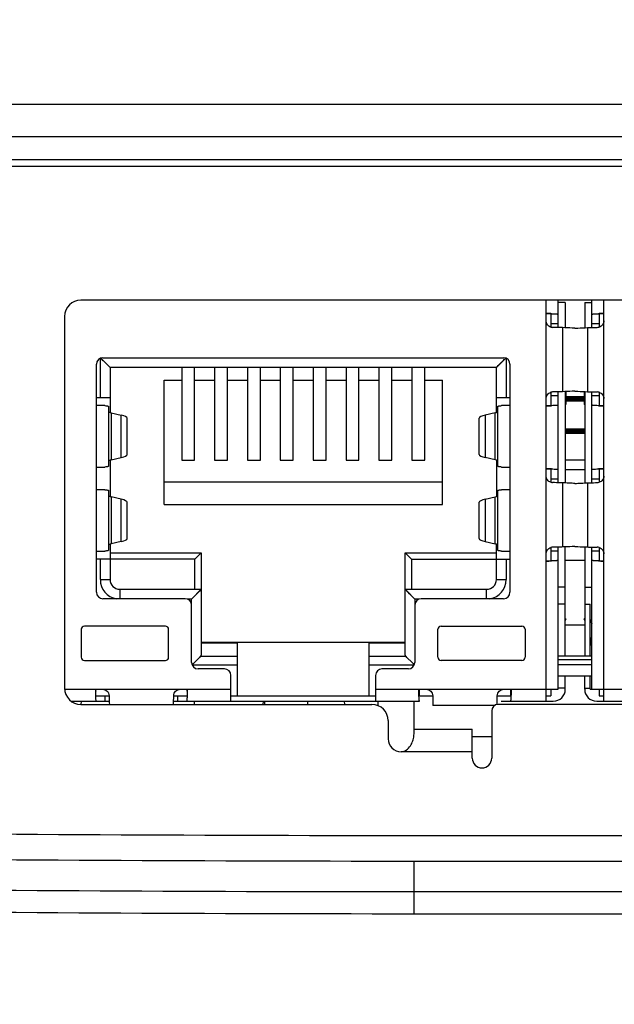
# Model space of a CAD drawing. Header units: millimetres. Extents: x 0 to 1682, y 0 to 1188.
# Tile 4 of 59: x 498 to 516, y 204 to 234. Entities that reach past the tile are written whole.
import ezdxf

# ---------------------------------------------------------------- set-up
doc = ezdxf.new("R2010")
doc.units = ezdxf.units.MM
doc.header["$LTSCALE"] = 92.51
doc.layers.get('0').update_dxf_attribs({"linetype": 'CONTINUOUS'})
for name, color, linetype in [('2D_TOPRT1950WD-DIM', 7, 'CONTINUOUS'), ('936283721-SHAPE', 7, 'CONTINUOUS'), ('CONNECTOR_GUIDE-RTW-SHAPE', 7, 'CONTINUOUS'), ('CPU_RP50_V00_TOPR-SHAPE', 7, 'CONTINUOUS'), ('HEATSINK_RTW-SHAPE', 7, 'CONTINUOUS'), ('REAR_CASE-RT1951WD-SHAPE', 7, 'CONTINUOUS')]:
    doc.layers.add(name, color=color, linetype=linetype)
doc.styles.get("Standard").update_dxf_attribs({"font": 'gothic.ttf'})
doc.dimstyles.new('DIMSTYLE_1', dxfattribs={"dimtxt": 7, "dimasz": 7, "dimexe": 1.5, "dimexo": 1, "dimgap": 0.875, "dimtad": 1, "dimdec": 5, "dimdsep": 46, "dimtxsty": 'STANDARD', "dimblk": '_FILLED', "dimblk1": '_FILLED', "dimblk2": '_FILLED', "dimcen": 0.09, "dimadec": 5, "dimazin": 2, "dimtp": 0.8, "dimtm": 0.8, "dimtfac": 1, "dimtdec": 5, "dimtofl": 0, "dimtmove": 0, "dimatfit": 3, "dimldrblk": '_FILLED', "dimfxl": 1, "dimtolj": 1, "dimarcsym": 0})

# ---------------------------------------------------------------- blocks, each defined once
blk = doc.blocks.new('_FILLED')
at = {"color": 0, "linetype": 'ByBlock'}
blk.add_solid([(0, 0), (-1, 0.2143), (-1, -0.2143)], dxfattribs=at)
blk = doc.blocks.new('*D6')
at = {"layer": '2D_TOPRT1950WD-DIM', "color": 2, "linetype": 'Continuous'}
for p, q in [((339.023, 254.526), (339.023, 144.256)), ((801.023, 254.526), (801.023, 144.256)), ((339.023, 147.256), (570.023, 147.256)), ((801.023, 147.256), (570.023, 147.256))]:
    blk.add_line(p, q, dxfattribs=at)
at = {"layer": '2D_TOPRT1950WD-DIM', "color": 2, "linetype": 'Continuous', "xscale": 7, "yscale": 7, "zscale": 7, "rotation": 180}
blk.add_blockref('_FILLED', (339.023, 147.256), dxfattribs=at)
at = {"layer": '2D_TOPRT1950WD-DIM', "color": 2, "linetype": 'Continuous', "xscale": 7, "yscale": 7, "zscale": 7}
blk.add_blockref('_FILLED', (801.023, 147.256), dxfattribs=at)
at = {"layer": '2D_TOPRT1950WD-DIM', "color": 2, "linetype": 'Continuous', "insert": (570.023, 156.006), "char_height": 7, "width": 16.1, "attachment_point": 2, "line_spacing_factor": 0.9}
blk.add_mtext('462', dxfattribs=at)

msp = doc.modelspace()

# ---------------------------------------------------------------- linework, layer by layer
at = {"layer": '936283721-SHAPE', "color": 7, "linetype": 'Continuous'}
for p, q in [((514.108332, 213.275973), (514.108332, 225.675973)), ((514.478332, 224.831632), (514.478332, 225.675973)), ((514.698332, 225.605973), (514.478332, 225.605973)), ((514.698332, 225.605973), (514.698332, 224.823523)), ((515.298332, 225.602973), (515.298332, 224.823526)), ((515.298332, 225.602973), (515.518332, 225.602973)), ((515.518332, 224.831632), (515.518332, 225.675973)), ((515.888332, 213.275973), (515.888332, 225.675973)), ((514.248332, 225.250683), (514.110782, 225.250683)), ((514.248332, 225.250683), (514.248332, 224.844722)), ((515.748332, 225.250683), (515.748332, 224.8447)), ((515.885882, 225.250683), (515.748332, 225.250683)), ((514.248332, 224.952145), (514.478332, 224.952145)), ((514.612709, 224.827312), (514.612709, 222.844635)), ((515.383959, 224.827314), (515.383959, 222.844633)), ((515.518332, 224.952145), (515.748332, 224.952145)), ((500.328332, 222.665973), (500.328332, 223.878617)), ((500.368451, 223.855863), (500.340608, 223.883699)), ((500.628332, 223.595973), (500.340616, 223.883737)), ((500.419564, 223.804752), (500.376923, 223.84757)), ((500.408332, 223.895973), (512.788332, 223.895973)), ((512.568332, 223.595973), (512.856115, 223.883709)), ((512.777111, 223.804741), (512.819928, 223.847382)), ((512.868332, 223.878617), (512.868332, 222.665973)), ((500.208332, 216.645973), (500.208332, 223.695973)), ((500.628332, 223.595973), (500.628332, 222.203364)), ((512.568332, 223.595973), (500.628332, 223.595973)), ((502.842132, 223.595973), (502.842132, 223.560007)), ((502.842332, 223.560007), (502.842332, 220.731817)), ((503.242332, 220.731817), (503.242332, 223.560007)), ((503.242532, 223.560007), (503.242532, 223.595973)), ((503.858132, 223.595973), (503.858132, 223.560007)), ((503.858332, 223.560007), (503.858332, 220.731817)), ((504.258332, 220.731817), (504.258332, 223.560007)), ((504.258532, 223.560007), (504.258532, 223.595973)), ((504.874132, 223.595973), (504.874132, 223.560007)), ((504.874332, 223.560007), (504.874332, 220.731817)), ((505.274332, 220.731817), (505.274332, 223.560007)), ((505.274532, 223.560007), (505.274532, 223.595973)), ((505.890132, 223.595973), (505.890132, 223.560007)), ((505.890332, 223.560007), (505.890332, 220.731817)), ((506.290332, 220.731817), (506.290332, 223.560007)), ((506.290532, 223.560007), (506.290532, 223.595973)), ((506.906132, 223.595973), (506.906132, 223.560007)), ((506.906332, 223.560007), (506.906332, 220.731817)), ((507.306332, 220.731817), (507.306332, 223.560007)), ((507.306532, 223.560007), (507.306532, 223.595973)), ((507.922132, 223.595973), (507.922132, 223.560007)), ((507.922332, 223.560007), (507.922332, 220.731817)), ((508.322332, 220.731817), (508.322332, 223.560007)), ((508.322532, 223.560007), (508.322532, 223.595973)), ((508.938132, 223.595973), (508.938132, 223.560007)), ((508.938332, 223.560007), (508.938332, 220.731817)), ((509.338332, 220.731817), (509.338332, 223.560007)), ((509.338532, 223.560007), (509.338532, 223.595973)), ((509.954132, 223.595973), (509.954132, 223.560007)), ((509.954332, 223.560007), (509.954332, 220.731817)), ((510.354332, 220.731817), (510.354332, 223.560007)), ((510.354532, 223.560007), (510.354532, 223.595973)), ((512.568332, 222.203313), (512.568332, 223.595973)), ((512.988332, 223.695973), (512.988332, 216.645973)), ((502.298332, 219.355973), (502.298332, 223.205973)), ((502.298332, 223.205973), (502.842332, 223.205973)), ((503.242332, 223.205973), (503.858332, 223.205973)), ((504.258332, 223.205973), (504.874332, 223.205973)), ((505.274332, 223.205973), (505.890332, 223.205973)), ((506.290332, 223.205973), (506.906332, 223.205973)), ((507.306332, 223.205973), (507.922332, 223.205973)), ((508.322332, 223.205973), (508.938332, 223.205973)), ((509.338332, 223.205973), (509.954332, 223.205973)), ((510.354332, 223.205973), (510.898332, 223.205973)), ((510.898332, 219.355973), (510.898332, 223.205973)), ((500.208332, 222.665973), (500.628332, 222.665973)), ((512.568332, 222.665973), (512.988332, 222.665973)), ((514.248332, 222.827247), (514.248332, 222.421263)), ((514.478332, 222.719802), (514.248332, 222.719802)), ((514.478332, 220.031632), (514.478332, 222.840315)), ((514.698332, 222.84842), (514.698332, 220.023523)), ((514.718332, 222.849305), (514.718332, 222.445973)), ((515.278332, 222.849309), (515.278332, 222.445973)), ((515.298332, 222.848423), (515.298332, 220.023526)), ((515.518332, 220.031632), (515.518332, 222.840315)), ((515.748332, 222.719802), (515.518332, 222.719802)), ((515.748332, 222.827224), (515.748332, 222.421263)), ((500.469961, 222.415463), (500.208332, 222.415463)), ((500.578332, 222.394442), (500.578332, 220.537505)), ((512.618332, 220.537505), (512.618332, 222.394442)), ((512.988332, 222.415463), (512.726702, 222.415463)), ((514.110782, 222.421263), (514.248332, 222.421263)), ((514.698332, 222.445973), (514.718332, 222.445973)), ((515.298332, 222.445973), (515.278332, 222.445973)), ((515.748332, 222.421263), (515.885882, 222.421263)), ((500.664029, 222.193403), (500.664029, 220.738544)), ((500.664029, 222.193403), (500.969456, 222.120938)), ((500.969456, 220.811009), (500.969456, 222.120938)), ((501.157401, 220.904371), (501.157401, 222.027575)), ((512.039263, 220.904371), (512.039263, 222.027575)), ((512.532635, 222.193403), (512.227208, 222.120938)), ((512.227208, 222.120938), (512.227208, 220.811009)), ((512.532635, 220.738544), (512.532635, 222.193403)), ((500.628332, 220.728634), (500.628332, 219.603313)), ((500.664029, 220.738544), (500.969456, 220.811009)), ((502.842332, 220.731817), (503.242332, 220.731817)), ((503.858332, 220.731817), (504.258332, 220.731817)), ((504.874332, 220.731817), (505.274332, 220.731817)), ((505.890332, 220.731817), (506.290332, 220.731817)), ((506.906332, 220.731817), (507.306332, 220.731817)), ((507.922332, 220.731817), (508.322332, 220.731817)), ((508.938332, 220.731817), (509.338332, 220.731817)), ((509.954332, 220.731817), (510.354332, 220.731817)), ((512.532635, 220.738544), (512.227208, 220.811009)), ((512.568332, 220.728583), (512.568332, 219.603364)), ((500.208332, 220.516484), (500.469961, 220.516484)), ((512.726702, 220.516484), (512.988332, 220.516484)), ((514.248332, 220.450683), (514.110782, 220.450683)), ((514.248332, 220.450683), (514.248332, 220.044722)), ((515.748332, 220.450683), (515.748332, 220.0447)), ((515.885882, 220.450683), (515.748332, 220.450683)), ((514.248332, 220.152145), (514.478332, 220.152145)), ((515.518332, 220.152145), (515.748332, 220.152145)), ((500.469961, 219.815463), (500.208332, 219.815463)), ((502.298332, 220.055973), (510.898332, 220.055973)), ((512.988332, 219.815463), (512.726702, 219.815463)), ((514.612709, 220.027312), (514.612709, 218.044635)), ((515.383959, 220.027314), (515.383959, 218.044633)), ((500.578332, 219.794442), (500.578332, 217.937505)), ((500.664029, 219.593403), (500.664029, 218.138544)), ((500.969456, 219.520938), (500.664029, 219.593403)), ((500.969456, 218.211009), (500.969456, 219.520938)), ((512.227208, 219.520938), (512.532635, 219.593403)), ((512.227208, 219.520938), (512.227208, 218.211009)), ((512.532635, 218.138544), (512.532635, 219.593403)), ((512.618332, 217.937505), (512.618332, 219.794442)), ((501.157401, 218.304371), (501.157401, 219.427575)), ((502.298332, 219.355973), (510.898332, 219.355973)), ((512.039263, 218.304371), (512.039263, 219.427575)), ((500.628332, 218.128583), (500.628332, 217.035973)), ((500.969456, 218.211009), (500.664029, 218.138544)), ((512.227208, 218.211009), (512.532635, 218.138544)), ((512.568332, 217.035973), (512.568332, 218.128634)), ((514.248332, 218.027247), (514.248332, 217.621263)), ((514.478332, 213.645973), (514.478332, 218.040315)), ((514.698332, 214.675973), (514.698332, 218.04842)), ((515.298332, 218.048423), (515.298332, 214.675973)), ((515.518332, 213.645973), (515.518332, 218.040315)), ((515.748332, 218.027224), (515.748332, 217.621263)), ((500.208332, 217.916484), (500.469961, 217.916484)), ((500.628332, 217.865973), (503.448332, 217.865973)), ((503.448332, 217.865973), (503.248332, 217.665973)), ((503.448332, 217.865973), (503.448332, 214.702063)), ((509.748332, 214.702063), (509.748332, 217.865973)), ((509.948332, 217.665973), (509.748332, 217.865973)), ((509.748332, 217.865973), (512.568332, 217.865973)), ((512.726702, 217.916484), (512.988332, 217.916484)), ((514.478332, 217.919802), (514.248332, 217.919802)), ((515.748332, 217.919802), (515.518332, 217.919802)), ((503.248332, 217.665973), (500.208332, 217.665973)), ((500.328332, 217.035973), (500.328332, 217.665973)), ((503.248332, 216.735973), (503.248332, 217.665973)), ((509.948332, 217.665973), (509.948332, 216.735973)), ((509.948332, 217.665973), (512.988332, 217.665973)), ((512.868332, 217.665973), (512.868332, 217.035973)), ((514.110435, 217.621262), (514.248332, 217.621263)), ((515.748332, 217.621263), (515.885882, 217.621263)), ((500.328332, 217.035973), (500.628332, 217.035973)), ((512.568332, 217.035973), (512.868332, 217.035973)), ((514.698332, 216.80412), (514.478332, 216.80412)), ((515.298332, 216.80412), (515.518332, 216.80412)), ((500.928332, 216.735973), (500.928332, 216.445973)), ((500.928332, 216.735973), (503.448332, 216.735973)), ((503.448332, 216.735973), (503.148332, 216.435973)), ((503.340531, 216.628547), (503.275005, 216.562438)), ((509.748332, 216.735973), (510.048332, 216.435973)), ((509.748332, 216.735973), (512.268332, 216.735973)), ((509.855759, 216.628172), (509.921868, 216.562646)), ((512.268332, 216.445973), (512.268332, 216.735973)), ((502.948332, 216.445973), (500.408332, 216.445973)), ((503.148332, 216.435973), (503.010683, 216.435973)), ((503.148332, 214.475973), (503.148332, 216.435973)), ((510.048332, 216.435973), (510.048332, 214.475973)), ((510.185982, 216.435973), (510.048332, 216.435973)), ((512.788332, 216.445973), (510.248332, 216.445973)), ((514.698332, 216.275973), (514.478332, 216.275973)), ((515.298332, 216.275973), (515.468332, 216.275973)), ((515.468332, 214.675973), (515.468332, 216.275973)), ((502.338332, 215.598973), (499.838332, 215.598973)), ((510.858332, 215.598973), (513.358332, 215.598973)), ((514.718332, 215.822889), (514.698332, 215.768979)), ((514.698332, 215.822889), (514.718332, 215.822889)), ((515.298332, 215.768979), (515.278332, 215.822889)), ((515.298332, 215.822889), (515.278332, 215.822889)), ((515.468332, 215.799497), (515.518332, 215.664723)), ((499.738332, 215.498973), (499.738332, 214.638973)), ((502.438332, 214.638973), (502.438332, 215.498973)), ((510.758332, 214.638973), (510.758332, 215.498973)), ((513.458332, 215.498973), (513.458332, 214.638973)), ((509.748332, 215.095973), (503.448332, 215.095973)), ((504.563332, 215.065973), (503.448332, 215.065973)), ((504.563332, 213.441701), (504.563332, 215.065973)), ((508.633332, 213.441701), (508.633332, 215.065973)), ((509.748332, 215.065973), (508.633332, 215.065973)), ((503.433649, 214.671941), (503.205073, 214.44337)), ((503.433649, 214.671941), (504.563332, 214.671941)), ((508.633332, 214.671941), (509.763015, 214.671941)), ((510.00345, 214.43151), (509.763015, 214.671941)), ((499.838332, 214.538973), (502.338332, 214.538973)), ((503.204896, 214.443552), (503.163304, 214.401693)), ((503.205073, 214.44337), (503.163378, 214.401671)), ((504.563332, 214.386625), (503.169585, 214.386625)), ((503.255158, 214.493458), (503.204896, 214.443552)), ((510.02708, 214.386625), (508.633332, 214.386625)), ((509.991683, 214.443636), (509.941374, 214.493591)), ((510.03336, 214.401693), (509.991683, 214.443636)), ((510.033286, 214.401671), (510.00345, 214.43151)), ((513.358332, 214.538973), (510.858332, 214.538973)), ((504.163332, 214.275973), (503.348332, 214.275973)), ((504.363332, 213.275973), (504.363332, 214.075973)), ((508.833332, 214.075973), (508.833332, 213.275973)), ((509.848332, 214.275973), (509.033332, 214.275973)), ((514.698332, 213.645973), (514.698332, 214.060585)), ((515.298332, 213.645973), (515.298332, 214.060585)), ((515.468332, 213.645973), (515.468332, 214.060585)), ((499.223332, 213.645973), (504.363332, 213.645973)), ((500.183622, 213.441645), (500.183622, 213.583523)), ((500.183622, 213.441644), (500.599625, 213.441644)), ((500.48216, 213.275973), (500.48216, 213.443514)), ((502.597039, 213.441644), (503.013042, 213.441644)), ((502.714504, 213.443514), (502.714504, 213.275973)), ((503.013042, 213.583523), (503.013042, 213.441645)), ((504.363332, 213.441644), (504.563332, 213.441644)), ((504.563332, 213.445973), (508.633332, 213.445973)), ((508.633332, 213.441644), (508.833332, 213.441644)), ((508.833332, 213.645973), (514.478332, 213.645973)), ((510.183622, 213.583523), (510.183622, 213.441645)), ((510.183622, 213.441644), (510.599625, 213.441644)), ((512.597039, 213.441644), (513.013042, 213.441644)), ((513.013042, 213.441645), (513.013042, 213.583523)), ((514.108332, 213.441644), (514.248332, 213.441644)), ((514.248332, 213.645973), (514.248332, 213.441644)), ((514.698332, 213.675973), (514.478332, 213.675973)), ((515.298332, 213.675973), (515.468332, 213.675973)), ((515.468332, 213.645973), (521.163332, 213.645973)), ((515.748332, 213.645973), (515.748332, 213.441644)), ((515.748332, 213.441644), (515.888332, 213.441644)), ((499.424014, 213.275973), (500.603042, 213.275973)), ((502.593641, 213.275973), (510.194485, 213.275973)), ((512.513984, 213.142791), (510.607844, 213.142791)), ((512.714504, 213.275973), (514.328332, 213.275973)), ((515.668332, 213.275973), (517.28216, 213.275973)), ((512.423332, 212.175973), (511.823332, 212.175973))]:
    msp.add_line(p, q, dxfattribs=at)
for points in [[(500.572876, 223.651895), (500.520531, 223.7034), (500.455005, 223.769509)], [(512.624254, 223.651429), (512.675759, 223.703775), (512.741868, 223.7693)], [(500.628332, 223.595973), (500.62675, 223.597937), (500.619965, 223.604354), (500.607364, 223.616457), (500.572876, 223.651895)], [(512.568332, 223.595973), (512.570296, 223.597556), (512.576713, 223.60434), (512.588816, 223.616941), (512.624254, 223.651429)], [(503.427364, 216.715489), (503.392876, 216.680051), (503.340531, 216.628547)], [(503.448332, 216.735973), (503.44675, 216.734009), (503.439965, 216.727592), (503.427364, 216.715489)], [(509.748332, 216.735973), (509.750296, 216.734391), (509.756713, 216.727607), (509.768816, 216.715006)], [(509.768816, 216.715006), (509.804254, 216.680518), (509.855759, 216.628172)], [(503.433649, 214.671941), (503.416019, 214.65379), (503.392828, 214.631117)], [(509.803764, 214.631189), (509.780612, 214.653828), (509.763015, 214.671941)]]:
    msp.add_lwpolyline(points, dxfattribs=at)
for centre, radius, start, end in [((514.109596, 219.108402), 6.152573, 88.9427929, 90.0117734), ((514.129101, 220.176997), 5.0838, 88.3361774, 88.9403763), ((515.867569, 220.176704), 5.084093, 91.0594869, 91.6636164), ((515.887068, 219.108329), 6.152645, 89.9882314, 91.0570721), ((514.311066, 225.039288), 0.204535, 252.1309542, 269.2342332), ((515.685601, 225.039276), 0.204523, 270.7652652, 287.8678764), ((500.408332, 223.695973), 0.2, 90, 180), ((512.788332, 223.695973), 0.2, 0, 90), ((514.311063, 222.632676), 0.204517, 90.7647477, 107.8684179), ((515.685598, 222.632665), 0.204529, 72.1303739, 89.2341639), ((514.109596, 228.563601), 6.15263, 269.9882304, 271.0570983), ((514.129096, 227.495181), 5.084031, 271.0595134, 271.6636621), ((515.867561, 227.494888), 5.083738, 268.3361317, 268.9403496), ((515.887068, 228.563528), 6.152557, 268.9427665, 270.0117743), ((514.109596, 214.308418), 6.152557, 88.9427667, 90.0117743), ((514.129103, 215.377059), 5.083738, 88.3361317, 88.9403497), ((515.867568, 215.376766), 5.084031, 91.0595134, 91.6636621), ((515.887068, 214.308345), 6.15263, 89.9882305, 91.0570983), ((514.311066, 220.239288), 0.204535, 252.1309542, 269.2342332), ((515.685601, 220.239276), 0.204523, 270.7652652, 287.8678764), ((514.311063, 217.832676), 0.204517, 90.7647477, 107.8684179), ((515.685598, 217.832665), 0.204529, 72.1303739, 89.2341639), ((514.109596, 223.763617), 6.152645, 269.9882314, 271.0570721), ((514.129095, 222.695242), 5.084092, 271.0594869, 271.6636165), ((515.867563, 222.69495), 5.0838, 268.3361772, 268.940376), ((515.887068, 223.763543), 6.152571, 268.9427926, 270.0117733), ((500.928332, 217.035973), 0.6, 180, 260.12137), ((500.928332, 217.035973), 0.3, 180, 270), ((512.268332, 217.035973), 0.3, 270, 360), ((512.268332, 217.035973), 0.6, 279.8786744, 360), ((500.408332, 216.645973), 0.2, 180, 270), ((512.788332, 216.645973), 0.2, 270, 360), ((502.948332, 216.245973), 0.2, 0, 90), ((510.248332, 216.245973), 0.2, 90, 180), ((499.838332, 215.498973), 0.1, 90, 180), ((502.338332, 215.498973), 0.1, 0, 90), ((510.858332, 215.498973), 0.1, 90, 180), ((513.358332, 215.498973), 0.1, 0, 90), ((513.768332, 214.861817), 1.75, 0, 13.712491), ((499.838332, 214.638973), 0.1, 180, 270), ((502.338332, 214.638973), 0.1, 270, 360), ((510.858332, 214.638973), 0.1, 180, 270), ((513.358332, 214.638973), 0.1, 270, 360), ((503.348332, 214.475973), 0.2, 180, 270), ((509.848332, 214.475973), 0.2, 270, 360), ((504.163332, 214.075973), 0.2, 0, 90), ((509.033332, 214.075973), 0.2, 90, 180), ((514.328332, 213.645973), 0.37, 270, 360), ((515.668332, 213.645973), 0.37, 180, 270)]:
    msp.add_arc(centre, radius, start, end, dxfattribs=at)
for centre, major_axis, ratio, start_param, end_param in [((501.578332, 222.235973), (1, 0), 0.105104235, 3.141592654, 3.558606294), ((498.964276, 222.027575), (2.193126, 0), 0.105104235, 0, 0.41701364), ((514.232388, 222.027575), (2.193126, 0), 0.105104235, 2.724579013, 3.141592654), ((511.618332, 222.235973), (1, 0), 0.105104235, -0.41701364, 0), ((501.578332, 220.695973), (1, 0), 0.105104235, 2.724579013, 3.141592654), ((498.964276, 220.904371), (2.193126, 0), 0.105104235, -0.41701364, 0), ((514.232388, 220.904371), (2.193126, 0), 0.105104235, -3.141592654, -2.724579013), ((511.618332, 220.695973), (1, 0), 0.105104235, 0, 0.41701364), ((501.578332, 219.635973), (1, 0), 0.105104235, 3.141592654, 3.558606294), ((498.964276, 219.427575), (2.193126, 0), 0.105104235, 0, 0.41701364), ((514.232388, 219.427575), (2.193126, 0), 0.105104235, 2.724579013, 3.141592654), ((511.618332, 219.635973), (1, 0), 0.105104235, -0.41701364, 0), ((498.964276, 218.304371), (2.193126, 0), 0.105104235, -0.41701364, 0), ((514.232388, 218.304371), (2.193126, 0), 0.105104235, 3.141592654, 3.558606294), ((501.578332, 218.095973), (1, 0), 0.105104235, 2.724579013, 3.141592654), ((511.618332, 218.095973), (1, 0), 0.105104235, 0, 0.41701364), ((503.148332, 214.702063), (0.3, 0), 0.324919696, -0.314159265, 0), ((510.048332, 214.702063), (0.3, 0), 0.324919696, -3.141592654, -2.827433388), ((500.194484, 213.645973), (0, 0.2), 0.057167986, 1.570796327, 1.888356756), ((500.628458, 213.645973), (0, 0.69), 0.043660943, -4.418313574, -3.962300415), ((502.568206, 213.645973), (0, 0.69), 0.043660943, 3.962515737, 4.418313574), ((503.00218, 213.645973), (0, 0.2), 0.057167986, -1.888356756, -1.570796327), ((510.194484, 213.645973), (0, 0.2), 0.057167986, -4.71238898, -4.394828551), ((510.628458, 213.645973), (0, 0.69), 0.043660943, -4.418313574, -3.895164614), ((512.568206, 213.645973), (0, 0.69), 0.043660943, 3.956546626, 4.418313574), ((513.00218, 213.645973), (0, 0.2), 0.057167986, -1.888356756, -1.570796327)]:
    msp.add_ellipse(centre, major_axis=major_axis, ratio=ratio, start_param=start_param, end_param=end_param, dxfattribs=at)
for points, knots in [([(514.248306, 224.84462), (514.208834, 224.85737), (514.135837, 224.909111), (514.108332, 224.99448), (514.108332, 225.036164)], [0, 0, 0, 0, 0.498771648, 1, 1, 1, 1]), ([(514.27671, 225.258654), (514.304418, 225.257844), (514.353476, 225.255988), (514.410696, 225.252314), (514.445224, 225.248751), (514.462878, 225.246035), (514.472234, 225.243885), (514.478333, 225.241314), (514.478332, 225.23981)], [0, 0, 0, 0, 0.408367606, 0.724580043, 0.840454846, 0.925263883, 0.977845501, 1, 1, 1, 1]), ([(515.518332, 225.23981), (515.518331, 225.241314), (515.52443, 225.243885), (515.533787, 225.246035), (515.551443, 225.248752), (515.585974, 225.252314), (515.643199, 225.255988), (515.692261, 225.257845), (515.719971, 225.258654)], [0, 0, 0, 0, 0.022154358, 0.074736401, 0.159546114, 0.275421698, 0.591634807, 1, 1, 1, 1]), ([(515.888332, 225.036164), (515.888332, 224.994477), (515.860825, 224.909106), (515.787824, 224.857368), (515.748353, 224.844618)], [0, 0, 0, 0, 0.501244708, 1, 1, 1, 1]), ([(514.612951, 224.827304), (514.590309, 224.828223), (514.4888, 224.831832), (514.387237, 224.833805), (514.308332, 224.834772)], [0, 0, 0, 0, 0.223102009, 1, 1, 1, 1]), ([(514.998335, 224.808761), (514.968479, 224.810466), (514.840059, 224.817471), (514.711576, 224.823297), (514.612951, 224.827304)], [0, 0, 0, 0, 0.232518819, 1, 1, 1, 1]), ([(514.998267, 224.80876), (515.028128, 224.810465), (515.156571, 224.81747), (515.285076, 224.823296), (515.383718, 224.827304)], [0, 0, 0, 0, 0.232520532, 1, 1, 1, 1]), ([(515.383718, 224.827304), (515.40636, 224.828224), (515.507868, 224.831831), (515.609428, 224.833805), (515.688332, 224.834771)], [0, 0, 0, 0, 0.22310436, 1, 1, 1, 1]), ([(514.998397, 222.863187), (514.968536, 222.861481), (514.840095, 222.854476), (514.711592, 222.84865), (514.612952, 222.844643)], [0, 0, 0, 0, 0.232520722, 1, 1, 1, 1]), ([(514.998329, 222.863186), (515.028185, 222.86148), (515.156606, 222.854475), (515.285089, 222.84865), (515.383714, 222.844643)], [0, 0, 0, 0, 0.232518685, 1, 1, 1, 1]), ([(514.108332, 222.635783), (514.108332, 222.677469), (514.135839, 222.762841), (514.20884, 222.814579), (514.248311, 222.827328)], [0, 0, 0, 0, 0.501244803, 1, 1, 1, 1]), ([(514.612952, 222.844643), (514.59031, 222.843723), (514.488801, 222.840115), (514.38724, 222.838142), (514.308335, 222.837175)], [0, 0, 0, 0, 0.223102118, 1, 1, 1, 1]), ([(515.383714, 222.844643), (515.406356, 222.843723), (515.507864, 222.840115), (515.609425, 222.838142), (515.688329, 222.837175)], [0, 0, 0, 0, 0.223100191, 1, 1, 1, 1]), ([(515.748358, 222.827327), (515.78783, 222.814576), (515.860827, 222.762836), (515.888332, 222.677467), (515.888332, 222.635783)], [0, 0, 0, 0, 0.4987716, 1, 1, 1, 1]), ([(500.469961, 222.415463), (500.485313, 222.413892), (500.511627, 222.410987), (500.547056, 222.405908), (500.565429, 222.401714), (500.578332, 222.39739), (500.578332, 222.394442)], [0, 0, 0, 0, 0.415400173, 0.725993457, 0.920639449, 1, 1, 1, 1]), ([(512.618332, 222.394442), (512.618332, 222.39739), (512.631235, 222.401714), (512.649608, 222.405908), (512.685037, 222.410987), (512.711351, 222.413892), (512.726702, 222.415463)], [0, 0, 0, 0, 0.079360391, 0.274006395, 0.584599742, 1, 1, 1, 1]), ([(514.478332, 222.432137), (514.478335, 222.430634), (514.472235, 222.428061), (514.462881, 222.425912), (514.445224, 222.423195), (514.410694, 222.419633), (514.35347, 222.415958), (514.304407, 222.414102), (514.276697, 222.413293)], [0, 0, 0, 0, 0.022146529, 0.074724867, 0.159532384, 0.275406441, 0.591623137, 1, 1, 1, 1]), ([(515.71995, 222.413293), (515.692242, 222.414102), (515.643184, 222.415959), (515.585964, 222.419633), (515.551437, 222.423195), (515.533782, 222.425913), (515.524428, 222.428061), (515.518329, 222.430634), (515.518332, 222.432137)], [0, 0, 0, 0, 0.408379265, 0.724595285, 0.840468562, 0.925275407, 0.977853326, 1, 1, 1, 1]), ([(500.578332, 220.537505), (500.578332, 220.534557), (500.565429, 220.530233), (500.547056, 220.526038), (500.511627, 220.52096), (500.485313, 220.518054), (500.469961, 220.516484)], [0, 0, 0, 0, 0.079360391, 0.274006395, 0.584599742, 1, 1, 1, 1]), ([(512.726702, 220.516484), (512.711351, 220.518054), (512.685037, 220.52096), (512.649608, 220.526038), (512.631235, 220.530232), (512.618332, 220.534557), (512.618332, 220.537505)], [0, 0, 0, 0, 0.415400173, 0.725993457, 0.920639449, 1, 1, 1, 1]), ([(514.276714, 220.458653), (514.304422, 220.457844), (514.35348, 220.455987), (514.4107, 220.452313), (514.445227, 220.448751), (514.462882, 220.446034), (514.472236, 220.443885), (514.478335, 220.441313), (514.478332, 220.439809)], [0, 0, 0, 0, 0.408379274, 0.724595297, 0.840468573, 0.925275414, 0.977853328, 1, 1, 1, 1]), ([(515.518332, 220.439809), (515.518329, 220.441313), (515.524429, 220.443885), (515.533783, 220.446034), (515.55144, 220.448752), (515.58597, 220.452314), (515.643194, 220.455988), (515.692257, 220.457845), (515.719967, 220.458654)], [0, 0, 0, 0, 0.02214653, 0.074724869, 0.159532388, 0.275406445, 0.59162314, 1, 1, 1, 1]), ([(514.248306, 220.04462), (514.208834, 220.05737), (514.135837, 220.109111), (514.108332, 220.19448), (514.108332, 220.236164)], [0, 0, 0, 0, 0.498771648, 1, 1, 1, 1]), ([(515.888332, 220.236164), (515.888332, 220.194477), (515.860825, 220.109106), (515.787824, 220.057368), (515.748353, 220.044618)], [0, 0, 0, 0, 0.501244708, 1, 1, 1, 1]), ([(500.469961, 219.815463), (500.485313, 219.813892), (500.511627, 219.810987), (500.547056, 219.805908), (500.565429, 219.801714), (500.578332, 219.79739), (500.578332, 219.794442)], [0, 0, 0, 0, 0.415400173, 0.725993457, 0.920639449, 1, 1, 1, 1]), ([(512.618332, 219.794442), (512.618332, 219.79739), (512.631235, 219.801714), (512.649608, 219.805908), (512.685037, 219.810987), (512.711351, 219.813892), (512.726702, 219.815463)], [0, 0, 0, 0, 0.079360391, 0.274006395, 0.584599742, 1, 1, 1, 1]), ([(514.612951, 220.027304), (514.590309, 220.028223), (514.4888, 220.031832), (514.387237, 220.033805), (514.308332, 220.034772)], [0, 0, 0, 0, 0.223102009, 1, 1, 1, 1]), ([(514.998335, 220.008761), (514.968479, 220.010466), (514.840059, 220.017471), (514.711576, 220.023297), (514.612951, 220.027304)], [0, 0, 0, 0, 0.232518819, 1, 1, 1, 1]), ([(514.998267, 220.00876), (515.028128, 220.010465), (515.156571, 220.01747), (515.285076, 220.023296), (515.383718, 220.027304)], [0, 0, 0, 0, 0.232520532, 1, 1, 1, 1]), ([(515.383718, 220.027304), (515.40636, 220.028224), (515.507868, 220.031831), (515.609428, 220.033805), (515.688332, 220.034771)], [0, 0, 0, 0, 0.22310436, 1, 1, 1, 1]), ([(514.108332, 217.835783), (514.108332, 217.877469), (514.135839, 217.962841), (514.20884, 218.014579), (514.248311, 218.027328)], [0, 0, 0, 0, 0.501244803, 1, 1, 1, 1]), ([(514.612952, 218.044643), (514.59031, 218.043723), (514.488801, 218.040115), (514.38724, 218.038142), (514.308335, 218.037175)], [0, 0, 0, 0, 0.223102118, 1, 1, 1, 1]), ([(514.998397, 218.063187), (514.968536, 218.061481), (514.840095, 218.054476), (514.711592, 218.04865), (514.612952, 218.044643)], [0, 0, 0, 0, 0.232520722, 1, 1, 1, 1]), ([(514.998329, 218.063186), (515.028185, 218.06148), (515.156606, 218.054475), (515.285089, 218.04865), (515.383714, 218.044643)], [0, 0, 0, 0, 0.232518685, 1, 1, 1, 1]), ([(515.383714, 218.044643), (515.406356, 218.043723), (515.507864, 218.040115), (515.609425, 218.038142), (515.688329, 218.037175)], [0, 0, 0, 0, 0.223100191, 1, 1, 1, 1]), ([(515.748358, 218.027327), (515.78783, 218.014576), (515.860827, 217.962836), (515.888332, 217.877467), (515.888332, 217.835783)], [0, 0, 0, 0, 0.4987716, 1, 1, 1, 1]), ([(500.578332, 217.937505), (500.578332, 217.934557), (500.565429, 217.930233), (500.547056, 217.926038), (500.511627, 217.92096), (500.485313, 217.918054), (500.469961, 217.916484)], [0, 0, 0, 0, 0.079360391, 0.274006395, 0.584599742, 1, 1, 1, 1]), ([(512.726702, 217.916484), (512.711351, 217.918054), (512.685037, 217.92096), (512.649608, 217.926038), (512.631235, 217.930232), (512.618332, 217.934557), (512.618332, 217.937505)], [0, 0, 0, 0, 0.415400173, 0.725993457, 0.920639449, 1, 1, 1, 1]), ([(514.478332, 217.632136), (514.478333, 217.630632), (514.472234, 217.628062), (514.462877, 217.625911), (514.44522, 217.623195), (514.41069, 217.619632), (514.353465, 217.615958), (514.304403, 217.614102), (514.276693, 217.613292)], [0, 0, 0, 0, 0.02215376, 0.074736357, 0.159546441, 0.275421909, 0.591634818, 1, 1, 1, 1]), ([(515.719954, 217.613293), (515.692246, 217.614102), (515.643188, 217.615959), (515.585968, 217.619633), (515.55144, 217.623195), (515.533785, 217.625911), (515.52443, 217.628062), (515.518331, 217.630633), (515.518332, 217.632136)], [0, 0, 0, 0, 0.408367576, 0.724579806, 0.840454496, 0.925263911, 0.977846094, 1, 1, 1, 1]), ([(500.173331, 213.645973), (500.173331, 213.626712), (500.173669, 213.55424), (500.17516, 213.481764), (500.177367, 213.428597)], [0, 0, 0, 0, 0.265766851, 1, 1, 1, 1]), ([(500.177367, 213.428597), (500.178253, 213.407269), (500.180183, 213.369587), (500.183803, 213.322683), (500.187821, 213.292772), (500.190979, 213.280274), (500.193301, 213.275973), (500.194491, 213.275973)], [0, 0, 0, 0, 0.414131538, 0.728007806, 0.9249913, 0.976908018, 1, 1, 1, 1]), ([(500.398142, 213.645973), (500.449674, 213.645973), (500.556131, 213.602581), (500.598954, 213.496716), (500.599625, 213.445973)], [0, 0, 0, 0, 0.503836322, 1, 1, 1, 1]), ([(502.597039, 213.445973), (502.59771, 213.496718), (502.640535, 213.602583), (502.746992, 213.645973), (502.798523, 213.645973)], [0, 0, 0, 0, 0.496180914, 1, 1, 1, 1]), ([(503.002173, 213.275973), (503.003442, 213.275973), (503.005836, 213.280724), (503.007736, 213.288454), (503.010234, 213.302615), (503.013506, 213.330686), (503.017028, 213.377595), (503.018913, 213.417959), (503.019786, 213.440912)], [0, 0, 0, 0, 0.022802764, 0.074878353, 0.158432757, 0.27282206, 0.587271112, 1, 1, 1, 1]), ([(503.019786, 213.440912), (503.020386, 213.456659), (503.022554, 213.524992), (503.023333, 213.593365), (503.023333, 213.645973)], [0, 0, 0, 0, 0.230497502, 1, 1, 1, 1]), ([(510.175651, 213.477618), (510.175262, 213.490946), (510.173869, 213.547054), (510.173331, 213.603182), (510.173331, 213.645973)], [0, 0, 0, 0, 0.237574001, 1, 1, 1, 1]), ([(510.194491, 213.275973), (510.192986, 213.275973), (510.190419, 213.282077), (510.188266, 213.291438), (510.185552, 213.309099), (510.181989, 213.343631), (510.178317, 213.400853), (510.17646, 213.449912), (510.175651, 213.477618)], [0, 0, 0, 0, 0.02216799, 0.074775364, 0.159605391, 0.275490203, 0.591688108, 1, 1, 1, 1]), ([(510.398141, 213.645973), (510.449674, 213.645973), (510.556131, 213.602581), (510.598954, 213.496716), (510.599625, 213.445973)], [0, 0, 0, 0, 0.503836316, 1, 1, 1, 1]), ([(512.597039, 213.445973), (512.59771, 213.496718), (512.640535, 213.602583), (512.746992, 213.645973), (512.798523, 213.645973)], [0, 0, 0, 0, 0.496180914, 1, 1, 1, 1]), ([(513.021012, 213.477602), (513.020203, 213.449897), (513.018347, 213.400842), (513.014674, 213.343625), (513.011112, 213.309096), (513.008397, 213.291436), (513.006245, 213.282077), (513.003678, 213.275973), (513.002173, 213.275973)], [0, 0, 0, 0, 0.408314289, 0.724511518, 0.840395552, 0.925224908, 0.977831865, 1, 1, 1, 1]), ([(513.023333, 213.645973), (513.023333, 213.631467), (513.023138, 213.575338), (513.022228, 213.519208), (513.021012, 213.477602)], [0, 0, 0, 0, 0.258433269, 1, 1, 1, 1])]:
    msp.add_open_spline(points, degree=3, knots=knots, dxfattribs=at)
at = {"layer": 'CONNECTOR_GUIDE-RTW-SHAPE', "color": 7, "linetype": 'Continuous'}
for p, q in [((674.636751, 230.011614), (465.409913, 230.011614)), ((674.617997, 229.811614), (465.428667, 229.811614)), ((530.323332, 225.675973), (499.723332, 225.675973)), ((499.223332, 225.175973), (499.223332, 213.675973)), ((514.478332, 214.675973), (515.518332, 214.675973)), ((514.478332, 214.568794), (515.518332, 214.568794)), ((514.478332, 214.406995), (515.518332, 214.406995)), ((514.478332, 214.060585), (515.518332, 214.060585)), ((499.723332, 213.175973), (508.723332, 213.175973)), ((510.023332, 212.264387), (510.023332, 213.275973)), ((517.423332, 213.175973), (512.623332, 213.175973)), ((512.423332, 212.975973), (512.423332, 211.514093)), ((509.223332, 212.675973), (509.223332, 212.114093)), ((510.023332, 212.406913), (511.823332, 212.406913)), ((511.823332, 211.514093), (511.823332, 212.406913)), ((511.823332, 211.714093), (509.623332, 211.714093))]:
    msp.add_line(p, q, dxfattribs=at)
for centre, radius, start, end in [((499.723332, 225.175973), 0.5, 90, 180), ((499.723332, 213.675973), 0.5, 180, 270), ((508.723332, 212.675973), 0.5, 0, 90), ((512.623332, 212.975973), 0.2, 90, 180), ((509.623332, 212.114093), 0.4, 180, 270), ((512.123332, 211.514093), 0.3, 180, 360)]:
    msp.add_arc(centre, radius, start, end, dxfattribs=at)
msp.add_open_spline([(509.623332, 211.714093), (509.681771, 211.714093), (509.799684, 211.757582), (509.916075, 211.89081), (509.987726, 212.04182), (510.013051, 212.147112), (510.019158, 212.197751)], degree=3, knots=[0, 0, 0, 0, 0.260527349, 0.521368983, 0.772610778, 1, 1, 1, 1], dxfattribs=at)
msp.add_open_spline([(510.019158, 212.197751), (510.021823, 212.219847), (510.023332, 212.242132), (510.023332, 212.264387)], degree=3, dxfattribs=at)
at = {"layer": 'CPU_RP50_V00_TOPR-SHAPE', "color": 7, "linetype": 'Continuous'}
for p, q in [((515.298332, 220.725973), (514.698332, 220.725973)), ((515.298332, 220.425973), (514.698332, 220.425973))]:
    msp.add_line(p, q, dxfattribs=at)
at = {"layer": 'CPU_RP50_V00_TOPR-SHAPE', "color": 4, "linetype": 'Continuous', "const_width": 0.1682}
for points in [[(514.718332, 222.625973), (515.278332, 222.625973)], [(514.698332, 221.625973), (515.298332, 221.625973)]]:
    msp.add_lwpolyline(points, dxfattribs=at)
at = {"layer": 'HEATSINK_RTW-SHAPE', "color": 7, "linetype": 'Continuous'}
for p, q in [((515.298332, 217.625973), (514.698332, 217.625973)), ((515.298332, 215.625973), (514.698332, 215.625973)), ((499.740023, 213.175682), (499.741773, 213.275973)), ((503.240028, 213.175973), (503.241773, 213.275973)), ((505.404891, 213.275973), (505.406636, 213.175973)), ((506.740028, 213.175973), (506.741773, 213.275973)), ((508.904891, 213.275973), (508.907257, 213.14038))]:
    msp.add_line(p, q, dxfattribs=at)
at = {"layer": 'REAR_CASE-RT1951WD-SHAPE', "color": 7, "linetype": 'Continuous'}
for p, q in [((521.40765, 231.725364), (387.956979, 231.725364)), ((547.773332, 230.725973), (387.956979, 230.725973)), ((505.364907, 213.175973), (505.367526, 213.275973)), ((507.881757, 213.175973), (507.879138, 213.275973)), ((510.023332, 209.125973), (630.023332, 209.125973)), ((510.023332, 206.706529), (510.023332, 208.334598)), ((510.023332, 208.334598), (630.023332, 208.334598)), ((510.023332, 207.389318), (630.023332, 207.389318)), ((510.023332, 206.706529), (630.023332, 206.706529))]:
    msp.add_line(p, q, dxfattribs=at)
for centre, radius, start, end in [((510.023332, 2000.025973), 1790.9, 268.67642318, 270), ((510.027503, 2041.95495), 1833.620353, 268.706541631, 269.999869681), ((510.025045, 2007.441857), 1800.052539, 268.68181886, 269.999945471), ((510.023261, 1982.422851), 1775.716321, 268.663293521, 270.000002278)]:
    msp.add_arc(centre, radius, start, end, dxfattribs=at)

# ---------------------------------------------------------------- dimensions: what is measured, and where the dimension line sits
at = {"layer": '2D_TOPRT1950WD-DIM', "color": 2, "linetype": 'Continuous'}
dim = msp.add_linear_dim(base=(801.023332, 147.2565), p1=(339.023332, 255.525973), p2=(801.023332, 255.525973), dimstyle='DIMSTYLE_1', dxfattribs=at)
dim.commit()
dim.dimension.update_dxf_attribs({"geometry": '*D6', "text_midpoint": (569.726298, 147.2565), "dimtype": 160})

doc.saveas('drawing.dxf')
